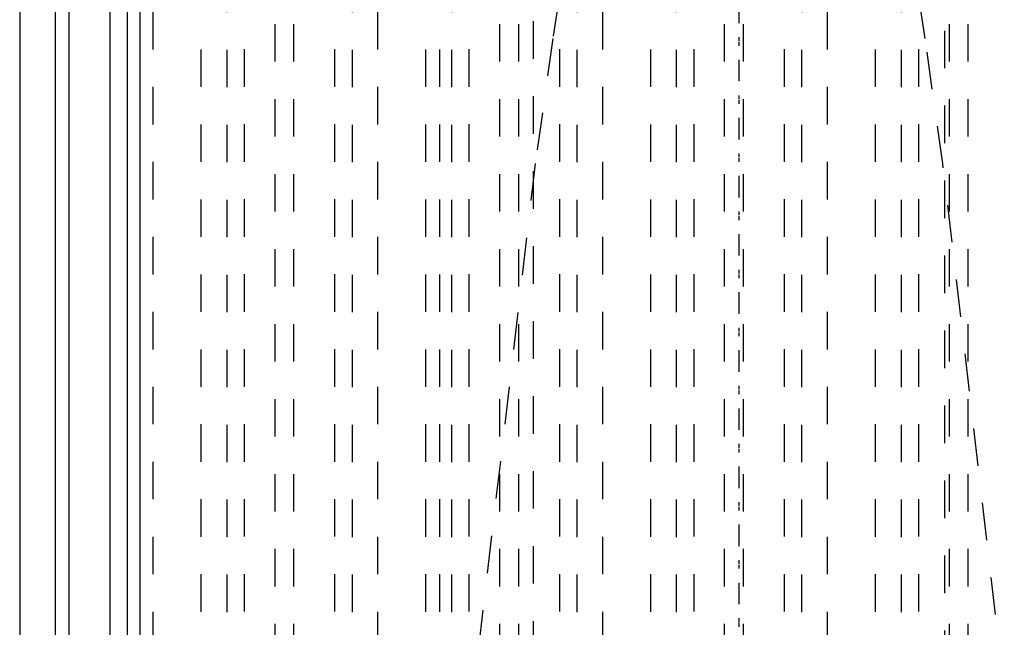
# Model space of a CAD drawing. Extents: x -72 to 70, y -1 to 596.
# Tile 9 of 16: x -19 to 7, y 219 to 235. Entities that reach past the tile are written whole.
import ezdxf

# ---------------------------------------------------------------- set-up
doc = ezdxf.new("R2010")
doc.units = 0
doc.linetypes.add('CENTER', pattern=[1.5, 0.45, -0.5, 0.05, -0.5])
doc.linetypes.add('DASHED', pattern=[2, 1, -1])
for name, color, linetype in [('AM_0', 7, 'CONTINUOUS'), ('AM_3', 7, 'DASHED'), ('AM_7', 7, 'CENTER')]:
    doc.layers.add(name, color=color, linetype=linetype)

msp = doc.modelspace()

# ---------------------------------------------------------------- linework, layer by layer
at = {"layer": 'AM_0', "color": 7, "linetype": 'CONTINUOUS'}
for p, q in [((-16, 394.2), (-16, 134)), ((-18.26, 249.174), (-18.26, 202.5)), ((-17.891, 249.174), (-17.891, 202.5)), ((-19.206, 248.503), (-19.206, 202.5)), ((-16.797, 248.503), (-16.797, 202.5)), ((-16.333, 248.49), (-16.333, 202.51))]:
    msp.add_line(p, q, dxfattribs=at)
at = {"layer": 'AM_3', "color": 6, "linetype": 'DASHED'}
for p, q in [((-5.5, 559.25), (-5.5, 90)), ((5.5, 90), (5.5, 559.25)), ((-8, 546.5), (-8, 133)), ((-12.392, 249.174), (-12.392, 202.5)), ((-11.891, 249.174), (-11.891, 202.5)), ((-6.392, 249.174), (-6.392, 202.5)), ((-5.891, 249.174), (-5.891, 202.5)), ((-0.392, 249.174), (-0.392, 202.5)), ((0.109, 249.174), (0.109, 202.5)), ((5.608, 249.174), (5.608, 202.5)), ((6.109, 249.174), (6.109, 202.5)), ((-13.674, 248.49), (-13.674, 202.51)), ((-13.21, 248.503), (-13.21, 202.5)), ((-10.797, 248.503), (-10.797, 202.5)), ((-10.333, 248.49), (-10.333, 202.51)), ((-7.674, 248.49), (-7.674, 202.51)), ((-7.21, 248.503), (-7.21, 202.5)), ((-4.797, 248.503), (-4.797, 202.5)), ((-4.333, 248.49), (-4.333, 202.51)), ((-1.674, 248.49), (-1.674, 202.51)), ((-1.21, 248.503), (-1.21, 202.5)), ((1.203, 248.503), (1.203, 202.5)), ((1.667, 248.49), (1.667, 202.51)), ((4.326, 248.49), (4.326, 202.51)), ((4.79, 248.503), (4.79, 202.5)), ((-15.649, 247.5), (-15.649, 203.5)), ((-14.358, 203.5), (-14.358, 247.5)), ((-9.649, 247.5), (-9.649, 203.5)), ((-8.358, 203.5), (-8.358, 247.5)), ((-3.649, 247.5), (-3.649, 203.5)), ((-2.358, 203.5), (-2.358, 247.5)), ((2.351, 247.5), (2.351, 203.5)), ((3.642, 203.5), (3.642, 247.5))]:
    msp.add_line(p, q, dxfattribs=at)
for points in [[(-4.499, 237.818, 0), (-4.971, 234.789, 0), (-5.442, 231.459, 0), (-7.084, 217.437, 0)], [(7.084, 217.437, 0), (5.442, 231.459, 0), (4.971, 234.789, 0), (4.499, 237.818, 0)]]:
    msp.add_polyline3d(points, dxfattribs=at)
at = {"layer": 'AM_7', "color": 4, "linetype": 'CENTER'}
for p, q in [((0, 582.975), (0, 66.525)), ((0, 454.2), (0, 146))]:
    msp.add_line(p, q, dxfattribs=at)

doc.saveas('drawing.dxf')
